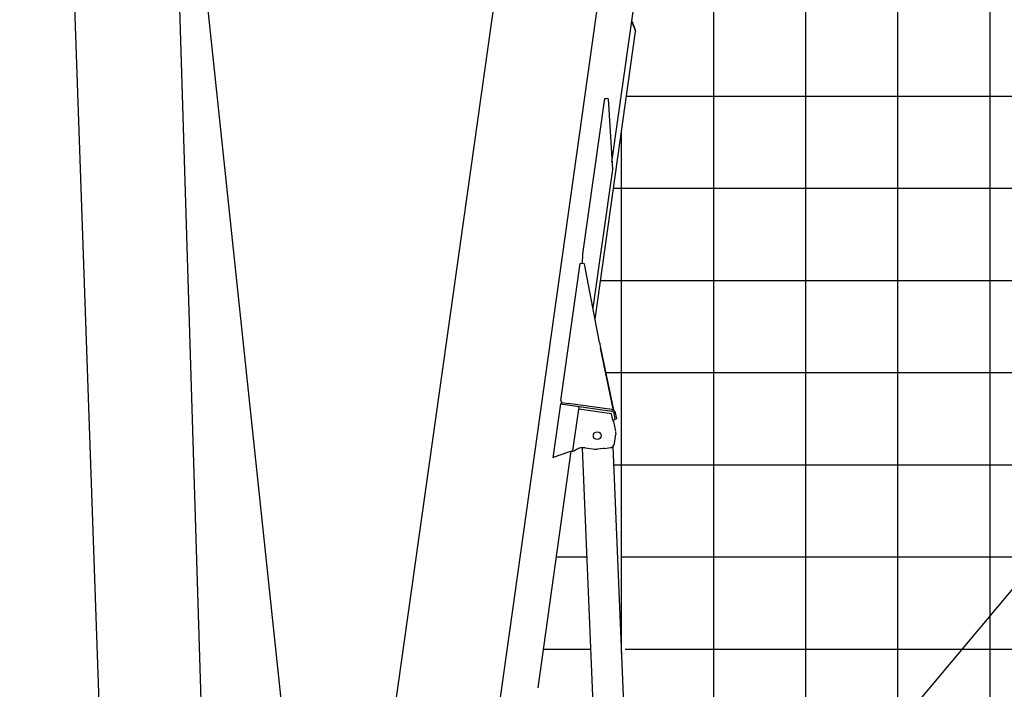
# Model space of a CAD drawing. Extents: x -441179 to 62702, y -334860 to 51651.
# Tile 57 of 68: x -71228 to -60541, y -91663 to -84397. Entities that reach past the tile are written whole.
import ezdxf

# ---------------------------------------------------------------- set-up
doc = ezdxf.new("R2010")
doc.units = 0
doc.layers.get('0').update_dxf_attribs({"linetype": 'CONTINUOUS'})

msp = doc.modelspace()

# ---------------------------------------------------------------- linework, layer by layer
at = {"color": 252, "linetype": 'Continuous'}
for p, q in [((-60695.598487, -98976.155806), (-60695.598487, -60914.65754)), ((-61695.598487, -98976.155806), (-61695.598487, -64437.107823)), ((-62695.598487, -97056.40616), (-62695.598487, -69804.837451)), ((-63695.598487, -96767.575185), (-63695.598487, -77329.756861)), ((-64642.079886, -85226.303673), (49304.401513, -85226.303673)), ((-64695.598487, -91274.345955), (-64695.598487, -85607.108309)), ((-64782.620721, -86226.303673), (49304.401513, -86226.303673)), ((-64923.161555, -87226.303673), (49304.401513, -87226.303673)), ((-64867.791433, -88226.303673), (49304.401513, -88226.303673)), ((-64781.430456, -89226.303673), (49304.401513, -89226.303673)), ((-65402.056834, -90226.303673), (-65069.803033, -90226.303673)), ((-64697.476493, -90226.303673), (49304.401513, -90226.303673))]:
    msp.add_line(p, q, dxfattribs=at)
at = {"color": 151, "linetype": 'Continuous'}
for p, q in [((-70977.672029, -67340.117906), (-67866.591947, -96755.175282)), ((-71227.586212, -67448.71992), (-70265.968462, -94682.775869)), ((-43572.628967, -70456.259156), (-64102.06883, -94922.292965)), ((-69619.820881, -80178.511118), (-69106.244832, -96755.175282))]:
    msp.add_line(p, q, dxfattribs=at)
at = {"color": 10, "linetype": 'Continuous'}
for p, q in [((-66652.638094, -96329.571891), (-64895.348344, -83825.805611)), ((-67906.093786, -97215.205299), (-66046.570482, -84020.126489)), ((-64799.827549, -85941.21965), (-64543.464246, -84117.099969)), ((-64581.15913, -84416.428575), (-64585.795498, -84418.302479)), ((-64585.236693, -84419.687681), (-64585.795498, -84418.302479)), ((-64583.146636, -84424.85828), (-64585.795498, -84418.302479)), ((-64543.420929, -84509.836457), (-64581.15913, -84416.428575)), ((-64982.081917, -87645.543835), (-64543.303443, -84523.472765)), ((-64583.146636, -84424.85828), (-64548.789945, -84509.895484)), ((-64548.789945, -84509.895484), (-64543.303443, -84523.472765)), ((-64545.584021, -84517.826976), (-64548.057085, -84511.708851)), ((-64540.949379, -84515.954395), (-64545.584021, -84517.826976)), ((-64540.949379, -84515.954395), (-64543.420929, -84509.836457)), ((-64880.809783, -85250.341145), (-65117.821557, -86936.767542)), ((-64880.809783, -85250.341145), (-64863.621824, -85252.756755)), ((-64841.872071, -85255.813483), (-64863.621824, -85252.756755)), ((-64841.872071, -85255.813483), (-64794.821545, -86022.826039)), ((-64794.821545, -86022.826039), (-65005.660216, -87523.021138)), ((-65117.821557, -86936.767542), (-65121.70523, -87044.273252)), ((-65354.560384, -88530.328364), (-65145.244026, -87040.96509)), ((-65140.525102, -87041.628292), (-65145.244026, -87040.96509)), ((-65097.128337, -87047.727309), (-65140.525102, -87041.628292)), ((-64933.072903, -87900.213474), (-65097.128337, -87047.727309)), ((-64923.476831, -87957.612972), (-64784.102877, -88630.113961)), ((-64786.568838, -88618.233168), (-64922.603987, -87962.684176)), ((-65359.60085, -88565.973816), (-65441.713001, -89150.232125)), ((-65359.174738, -88566.033702), (-65359.60085, -88565.973816)), ((-65359.174738, -88566.033702), (-64801.95555, -88644.345752)), ((-65338.437804, -88552.790494), (-65354.560384, -88530.328364)), ((-65349.71463, -88551.205639), (-65351.941449, -88567.050275)), ((-65342.652088, -88552.198215), (-65349.71463, -88551.205639)), ((-65342.652088, -88552.198215), (-65275.314577, -88561.661885)), ((-64799.777082, -88628.494321), (-65275.314577, -88561.661885)), ((-65224.064304, -89074.788457), (-65160.740502, -88624.216188)), ((-65158.513788, -88608.372295), (-65160.740502, -88624.216188)), ((-64804.244913, -88674.318376), (-65160.740502, -88624.216188)), ((-65158.513788, -88608.372295), (-65156.565371, -88594.508592)), ((-64790.399491, -88741.445538), (-64804.244913, -88674.318376)), ((-64799.712095, -88628.503455), (-64783.979261, -88630.71456)), ((-64786.568838, -88618.233168), (-64783.979261, -88630.71456)), ((-64762.938345, -88730.198965), (-64776.896464, -88667.524527)), ((-64747.321152, -88726.720329), (-64761.279455, -88664.04738)), ((-64787.955074, -88747.296148), (-64785.268477, -88747.673725)), ((-64780.22562, -88743.872309), (-64785.268477, -88747.673725)), ((-64783.75367, -88757.573337), (-64762.829891, -88867.243416)), ((-64762.679888, -88730.651338), (-64780.22562, -88743.872309)), ((-64747.321152, -88726.720329), (-64762.938345, -88730.198965)), ((-64762.788884, -88730.166046), (-64762.679888, -88730.651338)), ((-64773.161568, -88997.264986), (-64757.888004, -88893.14898)), ((-64761.56639, -88873.865709), (-64757.888004, -88893.14898)), ((-65601.759027, -91647.258614), (-65240.604872, -89077.513272)), ((-65262.026911, -89085.259461), (-65438.062095, -89148.912364)), ((-65240.604872, -89077.513272), (-65262.026911, -89085.259461)), ((-65240.604872, -89077.513272), (-65224.760212, -89079.740094)), ((-65224.064304, -89074.788457), (-65224.760212, -89079.740094)), ((-65224.064304, -89074.788457), (-65209.210902, -89076.875966)), ((-65091.536118, -89042.9227), (-65005.777641, -89054.975268)), ((-64892.248201, -89048.357761), (-64955.006099, -89055.602101)), ((-64880.321397, -89048.573981), (-64816.032152, -89040.279013)), ((-65441.713001, -89150.232125), (-65438.062095, -89148.912364))]:
    msp.add_line(p, q, dxfattribs=at)
at = {"color": 161, "linetype": 'Continuous'}
for p, q in [((-64933.462266, -93479.539732), (-65119.453123, -89041.599565)), ((-64789.733415, -89028.186205), (-64603.759499, -93465.722128))]:
    msp.add_line(p, q, dxfattribs=at)
at = {"color": 14, "linetype": 'Continuous'}
for p, q in [((-65542.597669, -91226.303673), (-65027.893757, -91226.303673)), ((-64655.567218, -91226.303673), (49304.401513, -91226.303673))]:
    msp.add_line(p, q, dxfattribs=at)
at = {"color": 10, "linetype": 'Continuous'}
for points in [[(-64933.072903, -87900.213474), (-64931.400514, -87910.625227), (-64929.688066, -87921.037208), (-64927.358585, -87934.919662), (-64922.603987, -87962.684176)], [(-64783.75367, -88757.573337), (-64785.930174, -88752.195666), (-64787.408069, -88748.611906), (-64790.399491, -88741.445538)], [(-64880.321397, -89048.573981), (-64884.285751, -89048.516843), (-64892.248201, -89048.357761)], [(-64880.321397, -89048.573981), (-64884.285751, -89048.516843), (-64892.248201, -89048.357761)]]:
    msp.add_lwpolyline(points, dxfattribs=at)
msp.add_circle((-64959.55569, -88909.997204), 42, dxfattribs=at)
for centre, radius, start, end in [((-64806.17903, -88674.046553), 29.999999, 12.556044, 81.999995), ((-64806.17903, -88674.046553), 45.999999, 12.556044, 81.999995), ((-65112.412083, -89191.46291), 149.999997, 81.999995, 130.189684), ((-64977.94302, -88856.921654), 199.999996, 262, 276.585167)]:
    msp.add_arc(centre, radius, start, end, dxfattribs=at)
for end_param in [1.7515855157, 0.921054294]:
    msp.add_ellipse((-64821.085107, -88990.834866), major_axis=(-15.748238, -47.455281), ratio=0.965926, start_param=0.4353483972, end_param=end_param, dxfattribs=at)

doc.saveas('drawing.dxf')
